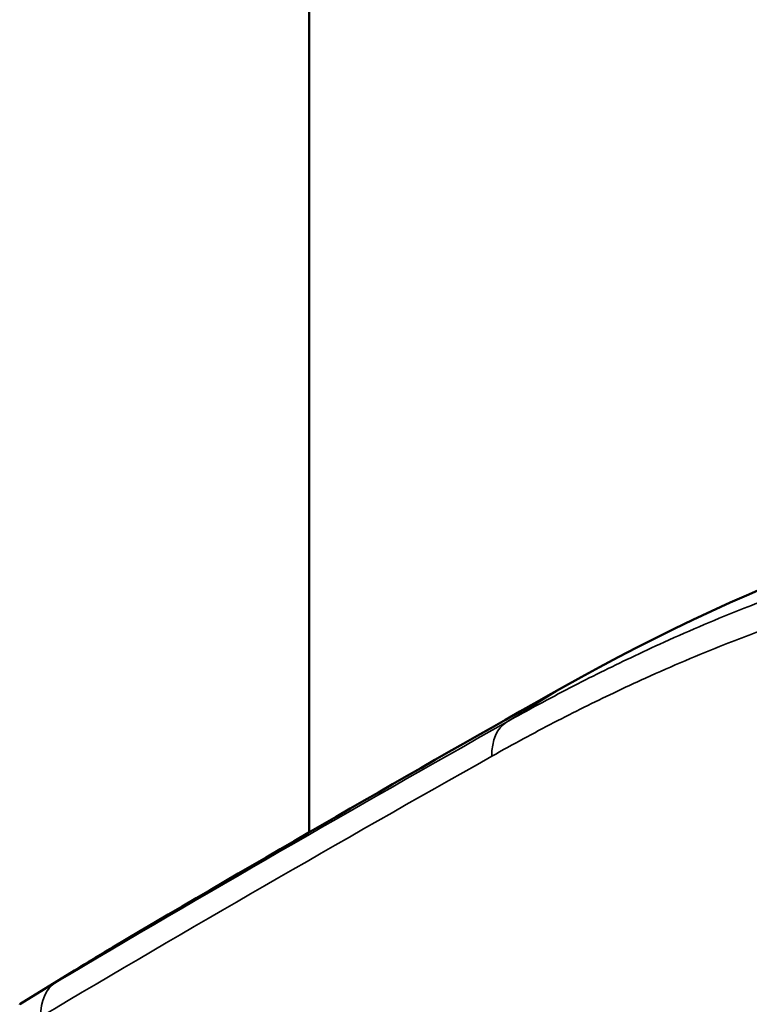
# Model space of a CAD drawing. Header units: millimetres. Extents: x 38 to 2514, y 38 to 1622.
# Tile 16 of 256: x 588 to 594, y 344 to 352. Entities that reach past the tile are written whole.
import ezdxf

# ---------------------------------------------------------------- set-up
doc = ezdxf.new("R2010")
doc.units = ezdxf.units.MM
doc.header["$LTSCALE"] = 7.692308
doc.layers.add('Visible (ISO)', color=7, linetype='Continuous', lineweight=50)
doc.layers.add('Visible Narrow (ISO)', color=7, linetype='Continuous', lineweight=35)

msp = doc.modelspace()

# ---------------------------------------------------------------- linework, layer by layer
at = {"layer": 'Visible (ISO)'}
for p, q in [((590.5777, 466.56), (590.5777, 345.4559)), ((588.2774, 344.0891), (588.7112, 344.3575)), ((588.2774, 344.0891), (588.2766, 344.0886))]:
    msp.add_line(p, q, dxfattribs=at)
for points in [[(592.5922, 346.6065), (594.1596, 347.4905), (595.781, 348.0783), (597.3312, 348.3199)], [(589.0156, 344.5415), (590.1926, 345.238), (591.385, 345.9264), (592.5922, 346.6065)], [(589.0156, 344.5415), (589.0144, 344.5409), (589.0133, 344.5402), (589.0122, 344.5395)]]:
    msp.add_open_spline(points, degree=3, dxfattribs=at)
msp.add_open_spline([(588.7112, 344.3575), (588.8095, 344.4183), (588.9098, 344.479), (589.0117, 344.5392), (589.0122, 344.5395)], degree=3, knots=[0.94582611, 0.94582611, 0.94582611, 0.94582611, 0.99973755, 1, 1, 1, 1], dxfattribs=at)
at = {"layer": 'Visible Narrow (ISO)'}
for p, q in [((592.5853, 346.6024), (592.1469, 346.3311)), ((589.0122, 344.5395), (588.5622, 344.2614))]:
    msp.add_line(p, q, dxfattribs=at)
for centre, major_axis, ratio, start_param, end_param in [((731.4583, 270.0235), (198.9718, 5.9043), 0.556884, 2.326675, 2.35206), ((731.4694, 269.491), (-199.6159, -5.91), 0.556932, 5.468304, 5.493691), ((592.4483, 345.8124), (-0.2945, 0.5228), 0.569733, 0.023504, 0.79145), ((731.6455, 263.3812), (-200, 0.0003), 0.577349, 5.485102, 5.510474), ((588.8711, 343.7471), (-0.3055, 0.5164), 0.584856, 0.011228, 0.779584)]:
    msp.add_ellipse(centre, major_axis=major_axis, ratio=ratio, start_param=start_param, end_param=end_param, dxfattribs=at)
for points, knots in [([(592.5853, 346.6024), (592.5858, 346.6027), (592.5863, 346.603), (592.7052, 346.67), (592.8219, 346.734), (593.0542, 346.8579), (593.1695, 346.9177), (593.3003, 346.9835), (593.3182, 346.9925), (593.3365, 347.0017), (593.3371, 347.0019), (593.4182, 347.0424), (593.4975, 347.0811), (593.6553, 347.1566), (593.7338, 347.1934), (593.8853, 347.2627), (593.9583, 347.2955), (594.032, 347.3278), (594.0326, 347.3281), (594.1191, 347.366), (594.2053, 347.4029), (594.3778, 347.4748), (594.4642, 347.5098), (594.6111, 347.5677), (594.6711, 347.5909), (594.7324, 347.614), (594.733, 347.6143), (594.8539, 347.66), (594.9769, 347.7046), (595.2219, 347.7895), (595.3437, 347.8298), (595.4753, 347.8711), (595.4823, 347.8733), (595.4901, 347.8758), (595.4909, 347.876), (595.6297, 347.9193), (595.7713, 347.961), (596.0482, 348.0371), (596.1829, 348.0718), (596.3213, 348.1048), (596.3222, 348.105), (596.468, 348.1398), (596.6162, 348.1723), (596.9171, 348.2319), (597.0698, 348.2591), (597.2253, 348.2834)], [0, 0, 0, 0, 0.0003336, 0.0003336, 0.0763886, 0.0763886, 0.1542622, 0.1542622, 0.1666667, 0.1666667, 0.1670357, 0.1670357, 0.2231513, 0.2231513, 0.2800209, 0.2800209, 0.3333333, 0.3333333, 0.333735, 0.333735, 0.3963643, 0.3963643, 0.458079, 0.458079, 0.5, 0.5, 0.5004268, 0.5004268, 0.5835467, 0.5835467, 0.6622125, 0.6622125, 0.6666667, 0.6666667, 0.6671193, 0.6671193, 0.7541331, 0.7541331, 0.8333333, 0.8333333, 0.8338138, 0.8338138, 0.9172787, 0.9172787, 1, 1, 1, 1]), ([(596.6523, 347.9622), (596.517, 347.941), (596.3832, 347.9175), (596.1171, 347.8658), (595.9849, 347.8375), (595.8159, 347.7985), (595.7769, 347.7893), (595.6469, 347.7578), (595.557, 347.7349), (595.3781, 347.6872), (595.2891, 347.6624), (595.1113, 347.6106), (595.0225, 347.5837), (594.9177, 347.5507), (594.9016, 347.5456), (594.7828, 347.5076), (594.6799, 347.4733), (594.474, 347.4018), (594.371, 347.3646), (594.1904, 347.2969), (594.1132, 347.2671), (593.9309, 347.1951), (593.8254, 347.1518), (593.6135, 347.0621), (593.5073, 347.0156), (593.3121, 346.9274), (593.2238, 346.8864), (592.9771, 346.7691), (592.8161, 346.6893), (592.4868, 346.5186), (592.3185, 346.4277), (592.1469, 346.3311)], [0.0000042, 0.0000042, 0.0000042, 0.0000042, 0.0860212, 0.0860212, 0.1735221, 0.1735221, 0.2, 0.2, 0.262264, 0.262264, 0.3251529, 0.3251529, 0.3885266, 0.3885266, 0.4, 0.4, 0.4733921, 0.4733921, 0.5462144, 0.5462144, 0.6, 0.6, 0.6722106, 0.6722106, 0.7429107, 0.7429107, 0.8, 0.8, 0.8999994, 0.8999994, 1, 1, 1, 1]), ([(596.443, 347.6609), (596.3098, 347.6399), (596.178, 347.6165), (595.9159, 347.5652), (595.7857, 347.5372), (595.6208, 347.4989), (595.584, 347.4902), (595.4575, 347.4595), (595.3689, 347.4369), (595.1926, 347.3897), (595.1049, 347.3651), (594.9297, 347.3139), (594.8422, 347.2873), (594.7406, 347.2551), (594.7264, 347.2506), (594.611, 347.2136), (594.5097, 347.1798), (594.3071, 347.1092), (594.2057, 347.0726), (594.0292, 347.0063), (593.9546, 346.9775), (593.7763, 346.9069), (593.6722, 346.8643), (593.4632, 346.7756), (593.3584, 346.7297), (593.1679, 346.6434), (593.0829, 346.6039), (592.8428, 346.4896), (592.6851, 346.4114), (592.3625, 346.2441), (592.1976, 346.1551), (592.0295, 346.0602)], [0.0000002, 0.0000002, 0.0000002, 0.0000002, 0.0864463, 0.0864463, 0.1744838, 0.1744838, 0.2, 0.2, 0.262628, 0.262628, 0.3258881, 0.3258881, 0.3896343, 0.3896343, 0.4, 0.4, 0.4737406, 0.4737406, 0.5469107, 0.5469107, 0.6, 0.6, 0.6727044, 0.6727044, 0.7438878, 0.7438878, 0.8, 0.8, 0.9, 0.9, 1, 1, 1, 1]), ([(588.5622, 344.2614), (588.5621, 344.2614), (588.5621, 344.2614), (588.4661, 344.2046), (588.3711, 344.1471), (588.2774, 344.0891)], [0.00000025, 0.00000025, 0.00000025, 0.00000025, 0.00000047, 0.00000047, 0.06108953, 0.06108953, 0.06108953, 0.06108953])]:
    msp.add_open_spline(points, degree=3, knots=knots, dxfattribs=at)
msp.add_open_spline([(592.5922, 346.6065), (592.5899, 346.6052), (592.5876, 346.6039), (592.5853, 346.6024)], degree=3, dxfattribs=at)

doc.saveas('drawing.dxf')
